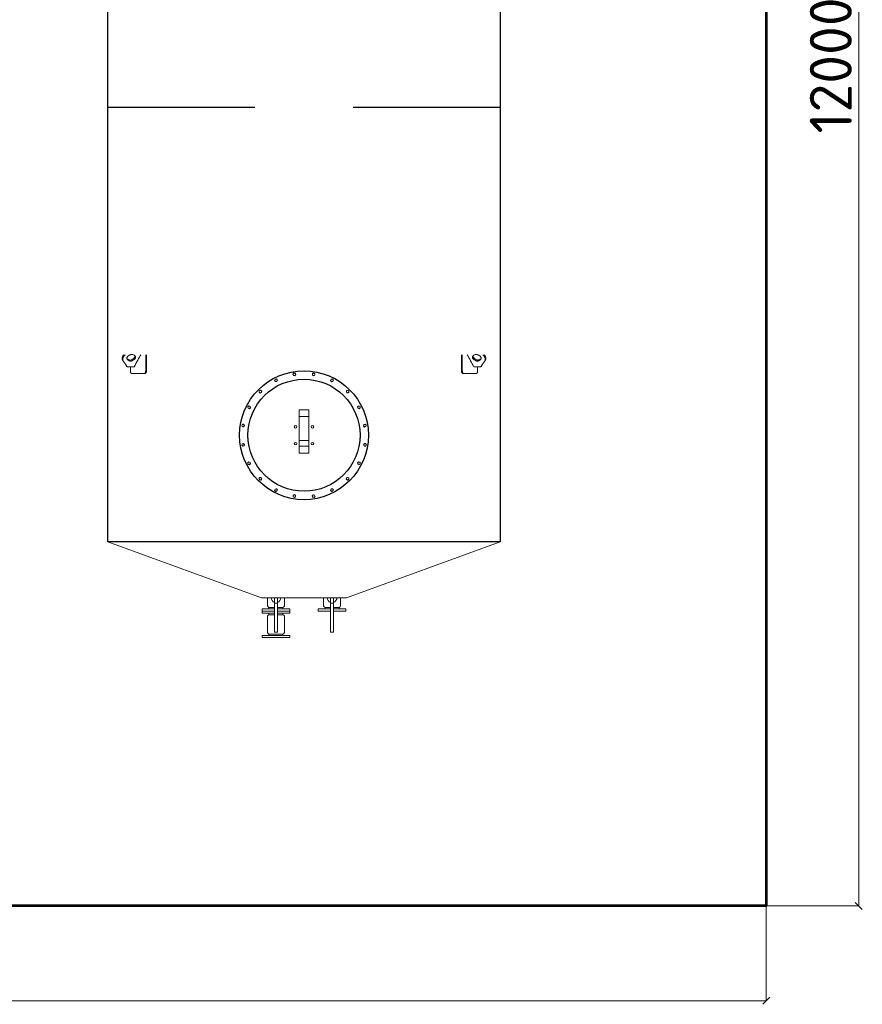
# Model space of a CAD drawing. Header units: millimetres. Extents: x -34827 to 118056, y 11959 to 116489.
# Tile 29 of 105: x 38525 to 44541, y 20990 to 28019. Entities that reach past the tile are written whole.
import ezdxf

# ---------------------------------------------------------------- set-up
doc = ezdxf.new("R2010")
doc.units = ezdxf.units.MM
doc.linetypes.add('K5LT32774', pattern=[0])
doc.layers.add('Резервуар', color=7, linetype='Continuous')
doc.styles.get("Standard").update_dxf_attribs({"font": 'isocpeur.ttf'})
doc.dimstyles.new('Размер 1000', dxfattribs={"dimtxt": 300, "dimasz": 50, "dimexe": 0.18, "dimexo": 0.0625, "dimgap": 50, "dimtad": 1, "dimdec": 0, "dimrnd": 1, "dimzin": 0, "dimdsep": 46, "dimtxsty": 'Standard', "dimblk": 'OBLIQUE', "dimcen": -0.09, "dimclrd": 5, "dimclre": 5, "dimclrt": 5, "dimadec": 0, "dimazin": 0, "dimtfac": 1, "dimtdec": 0, "dimtofl": 0, "dimtmove": 0, "dimatfit": 3, "dimldrblk": 'OBLIQUE', "dimfxl": 1, "dimtolj": 1, "dimtzin": 0, "dimlwd": 13, "dimlwe": 13, "dimarcsym": 0})

# ---------------------------------------------------------------- blocks, each defined once
blk = doc.blocks.new('_Oblique')
at = {"color": 0, "linetype": 'ByBlock', "lineweight": -2}
blk.add_line((-0.5, -0.5), (0.5, 0.5), dxfattribs=at)
blk = doc.blocks.new('*D33')
at = {"color": 5, "lineweight": 13, "transparency": 16777216}
for p, q in [((30055.2, 21692.5), (30055.2, 21014.9)), ((43855.2, 21692.5), (43855.2, 21014.9)), ((30055.2, 21015), (43855.2, 21015))]:
    blk.add_line(p, q, dxfattribs=at)
at = {"layer": 'Defpoints', "color": 0, "transparency": 16777216}
for p in [(30055.2, 21692.6), (43855.2, 21692.6), (43855.2, 21015)]:
    blk.add_point(p, dxfattribs=at)
at = {"color": 5, "lineweight": 13, "transparency": 16777216, "xscale": 50, "yscale": 50, "zscale": 50, "rotation": 180}
blk.add_blockref('_Oblique', (30055.2, 21015), dxfattribs=at)
at = {"color": 5, "lineweight": 13, "transparency": 16777216, "xscale": 50, "yscale": 50, "zscale": 50}
blk.add_blockref('_Oblique', (43855.2, 21015), dxfattribs=at)
at = {"color": 5, "transparency": 16777216, "insert": (36955.2, 21215), "char_height": 300, "attachment_point": 5}
blk.add_mtext('\\A1;13800', dxfattribs=at)
blk = doc.blocks.new('*D24')
at = {"color": 5, "lineweight": 13, "transparency": 16777216}
for p, q in [((43855.3, 33692.6), (44516.4, 33692.6)), ((44516.2, 21692.6), (44516.2, 33692.6)), ((43855.3, 21692.6), (44516.4, 21692.6))]:
    blk.add_line(p, q, dxfattribs=at)
at = {"layer": 'Defpoints', "color": 0, "transparency": 16777216}
for p in [(43855.2, 33692.6), (44516.2, 33692.6), (43855.2, 21692.6)]:
    blk.add_point(p, dxfattribs=at)
at = {"color": 5, "lineweight": 13, "transparency": 16777216, "xscale": 50, "yscale": 50, "zscale": 50}
for p, rotation in [((44516.2, 33692.6), 90), ((44516.2, 21692.6), 270)]:
    blk.add_blockref('_Oblique', p, dxfattribs=dict(at, rotation=rotation))
at = {"color": 5, "transparency": 16777216, "insert": (44316.2, 27692.6), "char_height": 300, "attachment_point": 5, "rotation": 90}
blk.add_mtext('\\A1;12000', dxfattribs=at)
blk = doc.blocks.new('*U39')
at = {"layer": 'Резервуар', "lineweight": 20}
blk.add_lwpolyline([(-3.2, 9.9), (7, 7.7), (10.2, -2.2), (3.2, -9.9), (-7, -7.7), (-10.2, 2.2), (-3.2, 9.9)], dxfattribs=at)
at = {"layer": 'Резервуар', "color": 5, "lineweight": 20}
blk.add_circle((0, 0), 8.55, dxfattribs=at)
blk = doc.blocks.new('*U38')
at = {"layer": 'Резервуар', "color": 0, "linetype": 'ByBlock', "lineweight": -2, "transparency": 16777216}
for p, rotation in [((964668.2, -2833980), 17.99999999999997), ((964936.8, -2833937.4), 341.9999999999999), ((965067.7, -2833980), 323.9999999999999), ((964556.9, -2834060.9), 36), ((965179.1, -2834060.9), 306), ((964475.9, -2834172.3), 54), ((965260, -2834172.3), 288), ((964433.4, -2834303.2), 72), ((965302.6, -2834303.2), 269.9999999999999), ((964433.4, -2834440.8), 90), ((965302.6, -2834440.8), 251.9999999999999), ((964475.9, -2834571.8), 108), ((965260, -2834571.8), 234), ((964556.9, -2834683.1), 126), ((965179.1, -2834683.1), 216), ((964668.2, -2834764), 144), ((965067.7, -2834764), 197.9999999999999), ((964799.1, -2834806.6), 162), ((964936.8, -2834806.6), 180)]:
    blk.add_blockref('*U39', p, dxfattribs=dict(at, rotation=rotation))
blk.add_blockref('*U39', (964799.1, -2833937.4), dxfattribs=at)

msp = doc.modelspace()

# ---------------------------------------------------------------- linework, layer by layer
at = {"lineweight": 53}
msp.add_lwpolyline([(30055.2173, 33692.6047), (43855.2173, 33692.6047), (43855.2173, 21692.6047), (30055.2173, 21692.6047)], close=True, dxfattribs=at)
at = {"layer": 'Резервуар', "color": 6}
for p, q in [((40205.2173, 27392.6047), (39155.2173, 27392.6047)), ((41955.2173, 27392.6047), (40905.2173, 27392.6047))]:
    msp.add_line(p, q, dxfattribs=at)
at = {"layer": 'Резервуар', "color": 6, "lineweight": 20}
for p, q in [((40305.2173, 23823.6047), (40305.2173, 23813.6047)), ((40405.2173, 23823.6047), (40405.2173, 23813.6047)), ((40305.2173, 23623.6047), (40305.2173, 23633.6047)), ((40405.2173, 23623.6047), (40405.2173, 23633.6047))]:
    msp.add_line(p, q, dxfattribs=at)
at = {"layer": 'Резервуар', "color": 6, "linetype": 'K5LT32774', "lineweight": 20}
msp.add_line((40805.2173, 23823.6047), (40805.2173, 23813.6047), dxfattribs=at)
at = {"layer": 'Резервуар', "color": 6}
msp.add_lwpolyline([(39155.2173, 24292.6047), (39155.2173, 32292.6047), (41955.2173, 32292.6047), (41955.2173, 24292.6047)], close=True, dxfattribs=at)
at = {"layer": 'Резервуар', "color": 6, "lineweight": 20}
for points in [[(40520.2173, 25229.4961), (40520.2173, 25223.7833), (40520.2173, 25186.3181)], [(40520.2173, 24975.0068), (40520.2173, 24925.2858), (40590.2173, 24925.2858), (40590.2173, 24975.0068), (40590.2173, 25014.2016)], [(40520.2173, 25014.2016), (40520.2173, 24975.0068), (40590.2173, 24975.0068)], [(39155.2173, 24292.6047), (40251.6227, 23892.6047), (40858.8119, 23892.6047), (41955.2173, 24292.6047)], [(40365.2173, 23647.6047), (40365.2173, 23853.6047), (40345.2173, 23853.6047), (40345.2173, 23647.6047), (40365.2173, 23647.6047), (40365.2173, 23853.6047), (40365.2173, 23892.6047)], [(40345.2173, 23647.6047), (40345.2173, 23853.6047), (40345.2173, 23892.6047)], [(40745.2173, 23853.6047), (40745.2173, 23647.6047), (40765.2173, 23647.6047), (40765.2173, 23853.6047), (40765.2173, 23892.6047)], [(40345.2173, 23797.6047), (40257.2173, 23797.6047), (40257.2173, 23813.6047), (40345.2173, 23813.6047)], [(40257.2173, 23813.6047), (40257.2173, 23797.6047), (40257.2173, 23781.6047), (40345.2173, 23781.6047)], [(40365.2173, 23813.6047), (40453.2173, 23813.6047), (40453.2173, 23797.6047), (40365.2173, 23797.6047)], [(40453.2173, 23813.6047), (40453.2173, 23797.6047), (40453.2173, 23781.6047), (40365.2173, 23781.6047)], [(40745.2173, 23797.6047), (40657.2173, 23797.6047), (40657.2173, 23813.6047), (40745.2173, 23813.6047)], [(40765.2173, 23813.6047), (40853.2173, 23813.6047), (40853.2173, 23797.6047), (40765.2173, 23797.6047)]]:
    msp.add_lwpolyline(points, dxfattribs=at)
for points in [[(40295.2173, 23892.6047), (40295.2173, 23833.6047, 0.414213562), (40305.2173, 23823.6047), (40345.2173, 23823.6047)], [(40415.2173, 23892.6047), (40415.2173, 23833.6047, -0.414213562), (40405.2173, 23823.6047), (40365.2173, 23823.6047)], [(40695.2173, 23892.6047), (40695.2173, 23833.6047, 0.414213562), (40705.2173, 23823.6047), (40745.2173, 23823.6047), (40705.2173, 23823.6047), (40705.2173, 23813.6047)], [(40765.2173, 23823.6047), (40805.2173, 23823.6047, 0.414213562), (40815.2173, 23833.6047), (40815.2173, 23892.6047)], [(40345.2173, 23771.6047), (40305.2173, 23771.6047, 0.413675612), (40295.2173, 23761.6047)], [(40295.2173, 23643.6047), (40295.2173, 23761.6047), (40295.2173, 23643.6047, 0.414213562), (40305.2173, 23633.6047), (40405.2173, 23633.6047, 0.414213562), (40415.2173, 23643.6047), (40415.2173, 23761.6047), (40415.2173, 23643.6047)], [(40415.2173, 23761.6047, 0.414213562), (40405.2173, 23771.6047), (40365.2173, 23771.6047)]]:
    msp.add_lwpolyline(points, format="xyb", dxfattribs=at)
at = {"layer": 'Резервуар', "color": 6, "linetype": 'K5LT32774', "lineweight": 20}
msp.add_lwpolyline([(40765.2173, 23853.6047), (40745.2173, 23853.6047), (40745.2173, 23892.6047)], dxfattribs=at)
at = {"layer": 'Резервуар', "color": 6, "lineweight": 20}
for points in [[(40305.2173, 23781.6047), (40305.2173, 23771.6047)], [(40405.2173, 23781.6047), (40405.2173, 23771.6047)], [(40257.2173, 23623.6047), (40257.2173, 23607.6047), (40453.2173, 23607.6047), (40453.2173, 23623.6047)]]:
    msp.add_lwpolyline(points, close=True, dxfattribs=at)
at = {"layer": 'Резервуар', "color": 6, "lineweight": 30}
for radius in [460, 400]:
    msp.add_circle((40555.2173, 25052.6047), radius, dxfattribs=at)
at = {"layer": 'Резервуар', "color": 6, "lineweight": 20}
for centre in [(40495.1132, 25112.7087), (40615.3214, 25112.7087), (40495.1132, 24992.5006), (40615.3214, 24992.5006)]:
    msp.add_circle(centre, 9, dxfattribs=at)
for centre, start, end in [((40355.2173, 23892.6047), 180, 253.3984504), ((40355.2173, 23892.6047), 286.6015496, 0), ((40755.2173, 23892.6047), 180, 253.3984504), ((40755.2173, 23892.6047), 286.6015496, 0)]:
    msp.add_arc(centre, 35, start, end, dxfattribs=at)
for points, knots in [([(39268.6309, 25627.6047), (39267.3273, 25626.0423), (39264.3965, 25622.1951), (39260.6945, 25615.8783), (39258.0509, 25608.8555), (39257.0274, 25602.245), (39257.4409, 25596.0664), (39259.0248, 25592.486), (39259.796, 25590.7428), (39268.8986, 25576.5716), (39278.0012, 25562.4004), (39287.1038, 25548.2292), (39288.3922, 25546.7322), (39290.7407, 25544.0033), (39297.3039, 25540.8381), (39302.5069, 25540.4448), (39306.0909, 25540.1739), (39318.1654, 25540.1739), (39330.2399, 25540.1739), (39342.3144, 25540.1739), (39360.1574, 25572.7707), (39378.0004, 25605.3675), (39390.1726, 25627.6047)], [2.836165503, 2.836165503, 2.836165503, 2.836165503, 2.897153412, 2.980999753, 3.054971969, 3.12077204, 3.180650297, 3.237462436, 3.237462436, 3.237462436, 4.237462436, 4.237462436, 4.237462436, 4.296097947, 4.344350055, 4.451166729, 4.451166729, 4.451166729, 5.451166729, 5.451166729, 5.451166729, 6.451166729, 6.451166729, 6.451166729, 6.451166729]), ([(39279.2447, 25627.6047), (39277.6831, 25626.1601), (39273.9373, 25622.4147), (39268.8411, 25616.1035), (39264.5651, 25608.8072), (39261.9215, 25601.7844), (39260.898, 25595.1739), (39261.2374, 25590.1013), (39262.112, 25587.4486), (39262.3958, 25586.6954)], [8.1896333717, 8.1896333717, 8.1896333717, 8.1896333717, 8.2534066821, 8.3483201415, 8.4321664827, 8.5061386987, 8.5719387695, 8.6318170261, 8.6559622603, 8.6559622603, 8.6559622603, 8.6559622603]), ([(39348.4985, 25619.3461), (39349.5964, 25618.4757), (39352.0473, 25616.5326), (39353.6146, 25611.9508), (39353.1824, 25607.0018), (39351.2127, 25602.0524), (39347.6277, 25596.9243), (39342.384, 25591.8663), (39335.6573, 25587.3607), (39328.0874, 25584.0364), (39320.5817, 25582.2832), (39314.0367, 25582.2193), (39309.4066, 25583.2541), (39307.254, 25584.4801), (39306.6065, 25584.8489), (39302.7624, 25587.3246), (39298.9184, 25589.8002), (39295.0743, 25592.2759), (39293.9764, 25593.1463), (39291.5254, 25595.0893), (39289.9582, 25599.6712), (39290.3904, 25604.6202), (39292.3601, 25609.5696), (39295.945, 25614.6974), (39301.1893, 25619.7568), (39307.9133, 25624.2562), (39315.4935, 25627.6045), (39322.9407, 25629.2739), (39330.3245, 25629.603), (39334.6501, 25627.7599), (39336.9663, 25626.773), (39340.8104, 25624.2974), (39344.6544, 25621.8217), (39348.4985, 25619.3461)], [0, 0, 0, 0, 0.041440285, 0.092509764, 0.136737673, 0.188598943, 0.250358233, 0.323169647, 0.405938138, 0.491962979, 0.569936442, 0.635369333, 0.68721333, 0.709517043, 0.709517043, 0.709517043, 1.709517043, 1.709517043, 1.709517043, 1.750957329, 1.802026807, 1.846254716, 1.898115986, 1.959875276, 2.03268669, 2.115455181, 2.201480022, 2.279453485, 2.344107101, 2.41863584, 2.41863584, 2.41863584, 3.41863584, 3.41863584, 3.41863584, 3.41863584]), ([(39349.4497, 25618.5808), (39349.5814, 25617.1653), (39349.286, 25614.008), (39347.3422, 25609.1235), (39343.7571, 25603.9954), (39338.5134, 25598.9374), (39331.7867, 25594.4317), (39324.2168, 25591.1075), (39316.7111, 25589.3543), (39310.1661, 25589.2904), (39305.5361, 25590.3252), (39303.3834, 25591.5512), (39302.7359, 25591.92), (39298.8918, 25594.3956), (39295.0478, 25596.8713), (39291.2037, 25599.3469), (39290.8897, 25599.5711), (39290.5756, 25599.7953), (39290.2616, 25600.0194)], [0, 0, 0, 0, 0.042158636, 0.094019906, 0.155779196, 0.22859061, 0.311359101, 0.397383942, 0.475357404, 0.540790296, 0.592634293, 0.614938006, 0.614938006, 0.614938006, 1.614938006, 1.614938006, 1.614938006, 2.614938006, 2.614938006, 2.614938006, 2.614938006]), ([(39431.2173, 25627.6047), (39431.2173, 25589.2713), (39431.2173, 25550.938), (39431.2173, 25512.6047), (39431.2173, 25511.7656), (39431.1558, 25510.1541), (39430.9167, 25508.0283), (39430.6121, 25506.2955), (39430.2409, 25504.6644), (39429.7547, 25502.9968), (39429.1359, 25501.3325), (39428.4874, 25499.9036), (39427.8163, 25498.659), (39427.1106, 25497.5452), (39426.3167, 25496.4788), (39425.4388, 25495.4946), (39424.572, 25494.7041), (39423.7258, 25494.0664), (39423.0135, 25493.6281), (39422.2897, 25493.2679), (39421.807, 25493.0752), (39421.2918, 25492.904), (39420.8266, 25492.7777), (39420.2047, 25492.6639), (39419.6794, 25492.6132), (39419.3444, 25492.6047), (39419.2251, 25492.6047), (39417.1022, 25492.6047), (39414.9793, 25492.6047), (39412.8564, 25492.6047), (39413.2925, 25492.6047), (39414.1021, 25492.6797), (39415.2818, 25492.9936), (39416.3188, 25493.4415), (39417.2626, 25493.9995), (39418.1062, 25494.6239), (39418.8071, 25495.2527), (39419.4817, 25495.9494), (39420.2106, 25496.8082), (39421.1345, 25498.1127), (39422.0346, 25499.7051), (39422.7606, 25501.3203), (39423.3201, 25502.8236), (39423.7756, 25504.3065), (39424.2068, 25506.0744), (39424.4886, 25507.6643), (39424.728, 25509.5816), (39424.8322, 25511.1017), (39424.8492, 25512.2888), (39424.8492, 25512.6047)], [4.28125, 4.28125, 4.28125, 4.28125, 5, 5, 5, 5.080128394, 5.153904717, 5.206146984, 5.252313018, 5.320236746, 5.382728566, 5.438760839, 5.490849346, 5.542115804, 5.593097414, 5.652841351, 5.710276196, 5.750312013, 5.800934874, 5.831428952, 5.870863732, 5.880286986, 5.915805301, 5.946869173, 5.981143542, 6, 6, 6, 7, 7, 7, 7.070109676, 7.130029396, 7.191234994, 7.241266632, 7.289810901, 7.338315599, 7.367962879, 7.416097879, 7.480180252, 7.560174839, 7.624226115, 7.672298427, 7.728683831, 7.78293711, 7.854167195, 7.886619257, 7.969832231, 8, 8, 8, 8]), ([(41679.2173, 25627.6047), (41679.2173, 25589.2713), (41679.2173, 25550.938), (41679.2173, 25512.6047), (41679.2173, 25511.7656), (41679.2788, 25510.1541), (41679.5179, 25508.0283), (41679.8224, 25506.2955), (41680.1937, 25504.6644), (41680.6799, 25502.9968), (41681.2987, 25501.3325), (41681.9472, 25499.9036), (41682.6182, 25498.659), (41683.324, 25497.5452), (41684.1179, 25496.4788), (41684.9958, 25495.4946), (41685.8626, 25494.7041), (41686.7088, 25494.0664), (41687.4211, 25493.6281), (41688.1449, 25493.2679), (41688.6275, 25493.0752), (41689.1428, 25492.904), (41689.608, 25492.7777), (41690.2299, 25492.6639), (41690.7552, 25492.6132), (41691.0901, 25492.6047), (41691.2095, 25492.6047), (41693.3324, 25492.6047), (41695.4553, 25492.6047), (41697.5782, 25492.6047), (41697.1421, 25492.6047), (41696.3325, 25492.6797), (41695.1528, 25492.9936), (41694.1157, 25493.4415), (41693.1719, 25493.9995), (41692.3284, 25494.6239), (41691.6275, 25495.2527), (41690.9528, 25495.9494), (41690.224, 25496.8082), (41689.3001, 25498.1127), (41688.4, 25499.7051), (41687.6739, 25501.3203), (41687.1145, 25502.8236), (41686.659, 25504.3065), (41686.2277, 25506.0744), (41685.946, 25507.6643), (41685.7066, 25509.5816), (41685.6024, 25511.1017), (41685.5854, 25512.2888), (41685.5854, 25512.6047)], [4.28125, 4.28125, 4.28125, 4.28125, 5, 5, 5, 5.080128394, 5.153904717, 5.206146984, 5.252313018, 5.320236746, 5.382728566, 5.438760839, 5.490849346, 5.542115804, 5.593097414, 5.652841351, 5.710276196, 5.750312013, 5.800934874, 5.831428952, 5.870863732, 5.880286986, 5.915805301, 5.946869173, 5.981143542, 6, 6, 6, 7, 7, 7, 7.070109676, 7.130029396, 7.191234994, 7.241266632, 7.289810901, 7.338315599, 7.367962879, 7.416097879, 7.480180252, 7.560174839, 7.624226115, 7.672298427, 7.728683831, 7.78293711, 7.854167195, 7.886619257, 7.969832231, 8, 8, 8, 8]), ([(41841.8037, 25627.6047), (41843.1073, 25626.0423), (41846.0381, 25622.1951), (41849.74, 25615.8783), (41852.3837, 25608.8555), (41853.4072, 25602.245), (41852.9937, 25596.0664), (41851.4098, 25592.486), (41850.6386, 25590.7428), (41841.536, 25576.5716), (41832.4334, 25562.4004), (41823.3307, 25548.2292), (41822.0424, 25546.7322), (41819.6938, 25544.0033), (41813.1307, 25540.8381), (41807.9277, 25540.4448), (41804.3437, 25540.1739), (41792.2692, 25540.1739), (41780.1947, 25540.1739), (41768.1202, 25540.1739), (41752.1675, 25569.3175), (41736.2147, 25598.4611), (41720.262, 25627.6047)], [2.836165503, 2.836165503, 2.836165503, 2.836165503, 2.897153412, 2.980999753, 3.054971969, 3.12077204, 3.180650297, 3.237462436, 3.237462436, 3.237462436, 4.237462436, 4.237462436, 4.237462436, 4.296097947, 4.344350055, 4.451166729, 4.451166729, 4.451166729, 5.451166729, 5.451166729, 5.451166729, 6.34522909, 6.34522909, 6.34522909, 6.34522909]), ([(41761.9361, 25619.3461), (41760.8382, 25618.4757), (41758.3872, 25616.5326), (41756.82, 25611.9508), (41757.2522, 25607.0018), (41759.2218, 25602.0524), (41762.8069, 25596.9243), (41768.0506, 25591.8663), (41774.7772, 25587.3607), (41782.3472, 25584.0364), (41789.8529, 25582.2832), (41796.3979, 25582.2193), (41801.0279, 25583.2541), (41803.1806, 25584.4801), (41803.8281, 25584.8489), (41807.6722, 25587.3246), (41811.5162, 25589.8002), (41815.3603, 25592.2759), (41816.4582, 25593.1463), (41818.9091, 25595.0893), (41820.4764, 25599.6712), (41820.0442, 25604.6202), (41818.0745, 25609.5696), (41814.4896, 25614.6974), (41809.2453, 25619.7568), (41802.5213, 25624.2562), (41794.9411, 25627.6045), (41787.4939, 25629.2739), (41780.1101, 25629.603), (41775.7845, 25627.7599), (41773.4683, 25626.773), (41769.6242, 25624.2974), (41765.7802, 25621.8217), (41761.9361, 25619.3461)], [0, 0, 0, 0, 0.041440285, 0.092509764, 0.136737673, 0.188598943, 0.250358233, 0.323169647, 0.405938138, 0.491962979, 0.569936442, 0.635369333, 0.68721333, 0.709517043, 0.709517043, 0.709517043, 1.709517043, 1.709517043, 1.709517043, 1.750957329, 1.802026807, 1.846254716, 1.898115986, 1.959875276, 2.03268669, 2.115455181, 2.201480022, 2.279453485, 2.344107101, 2.41863584, 2.41863584, 2.41863584, 3.41863584, 3.41863584, 3.41863584, 3.41863584]), ([(41760.9849, 25618.5808), (41760.8531, 25617.1653), (41761.1486, 25614.008), (41763.0924, 25609.1235), (41766.6775, 25603.9954), (41771.9212, 25598.9374), (41778.6478, 25594.4317), (41786.2178, 25591.1075), (41793.7235, 25589.3543), (41800.2685, 25589.2904), (41804.8985, 25590.3252), (41807.0512, 25591.5512), (41807.6987, 25591.92), (41811.5428, 25594.3956), (41815.3868, 25596.8713), (41819.2309, 25599.3469), (41819.5449, 25599.5711), (41819.8589, 25599.7953), (41820.173, 25600.0194)], [0, 0, 0, 0, 0.042158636, 0.094019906, 0.155779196, 0.22859061, 0.311359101, 0.397383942, 0.475357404, 0.540790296, 0.592634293, 0.614938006, 0.614938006, 0.614938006, 1.614938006, 1.614938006, 1.614938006, 2.614938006, 2.614938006, 2.614938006, 2.614938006]), ([(41831.1899, 25627.6047), (41832.7515, 25626.1601), (41836.4973, 25622.4147), (41841.5935, 25616.1035), (41845.8695, 25608.8072), (41848.5131, 25601.7844), (41849.5366, 25595.1739), (41849.1971, 25590.1013), (41848.3226, 25587.4486), (41848.0388, 25586.6954)], [8.1896333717, 8.1896333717, 8.1896333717, 8.1896333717, 8.2534066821, 8.3483201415, 8.4321664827, 8.5061386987, 8.5719387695, 8.6318170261, 8.6559622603, 8.6559622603, 8.6559622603, 8.6559622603]), ([(39315.3723, 25540.1739), (39315.3723, 25530.9842), (39315.3723, 25521.7944), (39315.3723, 25512.6047), (39315.3723, 25511.6609), (39315.4279, 25510.0494), (39315.6284, 25507.9276), (39315.8929, 25506.0593), (39316.2603, 25504.1642), (39316.7299, 25502.3613), (39317.2454, 25500.7812), (39317.7552, 25499.4768), (39318.3142, 25498.2708), (39318.8958, 25497.2044), (39319.5914, 25496.1218), (39320.2953, 25495.2253), (39321.1779, 25494.3102), (39321.9195, 25493.7178), (39322.6699, 25493.2679), (39323.0713, 25493.0752), (39323.5006, 25492.904), (39323.8888, 25492.7777), (39324.4418, 25492.6567), (39324.8827, 25492.6103), (39325.1645, 25492.6047), (39325.2309, 25492.6047), (39354.4394, 25492.6047), (39383.6479, 25492.6047), (39412.8564, 25492.6047)], [0, 0, 0, 0, 1, 1, 1, 1.090129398, 1.153904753, 1.206147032, 1.27577862, 1.348381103, 1.400985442, 1.457045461, 1.507643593, 1.559393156, 1.609163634, 1.677663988, 1.720267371, 1.800935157, 1.83142901, 1.870864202, 1.880287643, 1.915806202, 1.946869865, 1.987516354, 2, 2, 2, 3, 3, 3, 3]), ([(41795.0623, 25540.1739), (41795.0623, 25530.9842), (41795.0623, 25521.7944), (41795.0623, 25512.6047), (41795.0623, 25511.6609), (41795.0067, 25510.0494), (41794.8062, 25507.9276), (41794.5417, 25506.0593), (41794.1743, 25504.1642), (41793.7047, 25502.3613), (41793.1892, 25500.7812), (41792.6794, 25499.4768), (41792.1203, 25498.2708), (41791.5388, 25497.2044), (41790.8432, 25496.1218), (41790.1393, 25495.2253), (41789.2567, 25494.3102), (41788.5151, 25493.7178), (41787.7647, 25493.2679), (41787.3632, 25493.0752), (41786.934, 25492.904), (41786.5458, 25492.7777), (41785.9928, 25492.6567), (41785.5519, 25492.6103), (41785.2701, 25492.6047), (41785.2037, 25492.6047), (41755.9952, 25492.6047), (41726.7867, 25492.6047), (41697.5782, 25492.6047)], [0, 0, 0, 0, 1, 1, 1, 1.090129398, 1.153904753, 1.206147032, 1.27577862, 1.348381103, 1.400985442, 1.457045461, 1.507643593, 1.559393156, 1.609163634, 1.677663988, 1.720267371, 1.800935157, 1.83142901, 1.870864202, 1.880287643, 1.915806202, 1.946869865, 1.987516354, 2, 2, 2, 3, 3, 3, 3]), ([(40590.2173, 25186.3181), (40566.884, 25186.3181), (40543.5506, 25186.3181), (40520.2173, 25186.3181), (40520.2173, 25184.8161), (40520.2173, 25183.3141), (40520.2173, 25181.812), (40520.2173, 25125.9419), (40520.2173, 25070.0718), (40520.2173, 25014.2016), (40543.5506, 25014.2016), (40566.884, 25014.2016), (40590.2173, 25014.2016), (40590.2173, 25070.0718), (40590.2173, 25125.9419), (40590.2173, 25181.812), (40590.2173, 25183.3141), (40590.2173, 25184.8161), (40590.2173, 25186.3181), (40590.2173, 25198.8065), (40590.2173, 25211.2949), (40590.2173, 25223.7833), (40590.2173, 25225.6876), (40590.2173, 25227.5918), (40590.2173, 25229.4961), (40590.161, 25230.0185), (40590.0484, 25231.0635), (40589.1083, 25232.5725), (40587.5923, 25233.7477), (40586.2723, 25233.8749), (40585.6583, 25233.9341), (40565.3643, 25233.9341), (40545.0703, 25233.9341), (40524.7763, 25233.9341), (40524.1623, 25233.8749), (40522.8423, 25233.7477), (40521.3263, 25232.5725), (40520.3862, 25231.0635), (40520.2736, 25230.0185), (40520.2173, 25229.4961)], [0, 0, 0, 0, 1, 1, 1, 2, 2, 2, 3, 3, 3, 4, 4, 4, 5, 5, 5, 6, 6, 6, 7, 7, 7, 8, 8, 8, 8.015570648, 8.031149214, 8.05209328, 8.070309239, 8.070309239, 8.070309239, 9.070309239, 9.070309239, 9.070309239, 9.088525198, 9.109469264, 9.125047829, 9.140618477, 9.140618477, 9.140618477, 9.140618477])]:
    msp.add_open_spline(points, degree=3, knots=knots, dxfattribs=at)
for points in [[(39424.8492, 25512.6047), (39424.8492, 25550.938), (39424.8492, 25589.2713), (39424.8492, 25627.6047)], [(41685.5854, 25512.6047), (41685.5854, 25550.938), (41685.5854, 25589.2713), (41685.5854, 25627.6047)]]:
    msp.add_open_spline(points, degree=3, dxfattribs=at)

# ---------------------------------------------------------------- block references
msp.add_blockref('*U38', (-924312.763, 2859424.6114), dxfattribs=at)

# ---------------------------------------------------------------- dimensions: what is measured, and where the dimension line sits
dim = msp.add_linear_dim(base=(44516.2482, 33692.6047), p1=(43855.2173, 21692.6047), p2=(43855.2173, 33692.6047), angle=90, dimstyle='Размер 1000')
dim.commit()
dim.dimension.update_dxf_attribs({"geometry": '*D24', "text_midpoint": (44316.2482, 27692.6047)})
dim = msp.add_linear_dim(base=(43855.2173, 21015.0326), p1=(30055.2173, 21692.6047), p2=(43855.2173, 21692.6047), dimstyle='Размер 1000')
dim.commit()
dim.dimension.update_dxf_attribs({"geometry": '*D33', "text_midpoint": (36955.2173, 21215.0326)})

doc.saveas('drawing.dxf')
